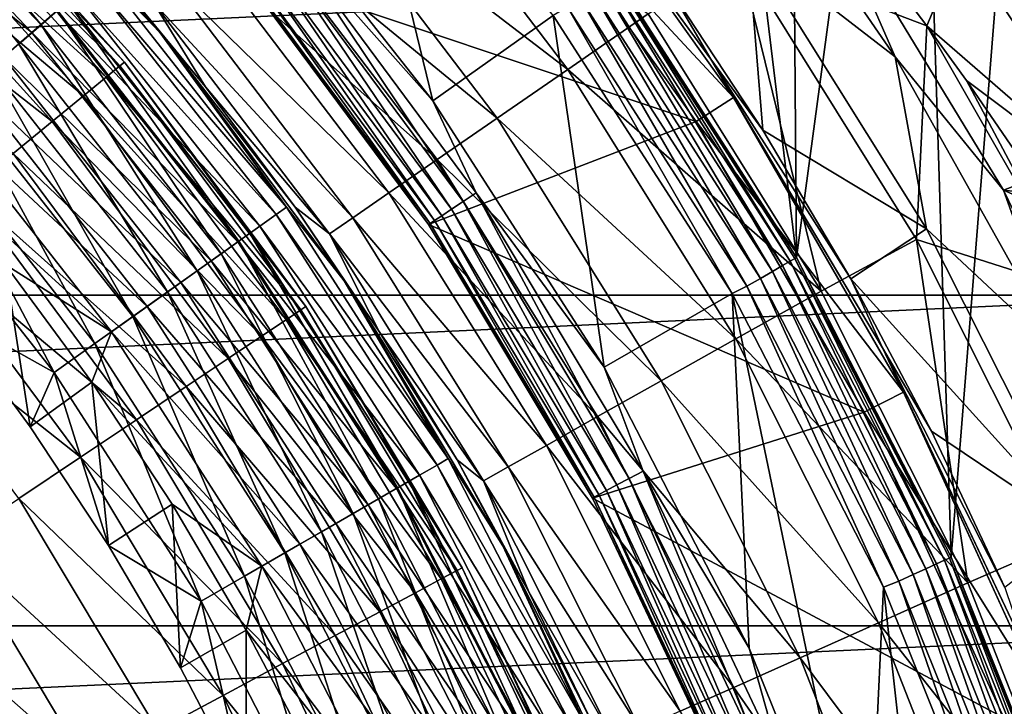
# Model space of a CAD drawing. Header units: metres. Extents: x -109 to 109, y -342 to 116.
# Tile 128 of 213: x 15.52 to 22.19, y 8.96 to 13.61. Entities that reach past the tile are written whole.
import ezdxf

# ---------------------------------------------------------------- set-up
doc = ezdxf.new("R2010")
doc.units = ezdxf.units.M
doc.layers.add('solid_505140_SW0001', color=7, linetype='CONTINUOUS')

msp = doc.modelspace()

# ---------------------------------------------------------------- linework, layer by layer
at = {"layer": 'solid_505140_SW0001'}
for points in [[(19.55007, 13.921006, 31), (20.784328, 12.000487, 31), (19.835873, 19.835873, 31)], [(20.784328, 12.000487, 31), (20.731041, 18.898417, 31), (19.835873, 19.835873, 31)], [(20.784328, 12.000487, 31), (21.58139, 17.921206, 31), (20.731041, 18.898417, 31)], [(20.784328, 12.000487, 31), (21.831306, 9.969675, 31), (21.58139, 17.921206, 31)], [(21.831306, 9.969675, 31), (22.385942, 16.905451, 31), (21.58139, 17.921206, 31)], [(21.831306, 9.969675, 31), (22.679909, 7.849939, 31), (22.385942, 16.905451, 31)], [(16.996161, 14.74383, 34), (18.321514, 13.060306, 34), (17.752851, 15.397593, 34)], [(18.321514, 13.060306, 34), (19.137035, 13.639037, 34), (17.752851, 15.397593, 34)], [(20.131481, 15.276963, 42.195908), (21.452047, 13.359334, 42.195908), (20.452662, 14.133525, 39.927074)], [(20.979784, 14.440729, 44.349457), (21.452047, 13.359334, 42.195908), (20.131481, 15.276963, 42.195908)], [(20.20409, 13.342871, 37.558445), (19.022493, 14.959437, 37.401829), (18.862305, 15.180609, 37.558445)], [(20.20409, 13.342871, 37.558445), (18.862305, 15.180609, 37.558445), (19.914152, 13.836305, 37.711193)], [(14.306512, 15.004238, -31.999395), (15.667974, 13.576377, -31.999395), (14.408343, 15.111035, -32.315632)], [(15.667974, 13.576377, -31.999395), (15.779496, 13.673012, -32.315632), (14.408343, 15.111035, -32.315632)], [(15.516608, 13.445218, -31.713623), (15.667974, 13.576377, -31.999395), (14.306512, 15.004238, -31.999395)], [(16.135574, 13.940501, -28.956398), (16.475065, 13.520737, -29.262819), (15.070469, 15.070469, -29.262819)], [(16.079706, 13.933145, -29.565304), (15.070469, 15.070469, -29.262819), (16.475065, 13.520737, -29.262819)], [(14.250242, 14.945224, -30.596083), (15.60635, 13.52298, -30.596083), (14.075055, 14.761494, -30.768911)], [(15.773212, 13.667566, -30.382612), (15.60635, 13.52298, -30.596083), (14.250242, 14.945224, -30.596083)], [(17.486914, 14.612588, -24.529896), (17.932987, 14.985327, -23.783018), (19.234833, 13.273027, -23.783018)], [(19.234833, 13.273027, -23.783018), (17.932987, 14.985327, -23.783018), (19.780155, 13.649327, -23.107174)], [(20.358198, 13.08372, 34.900002), (18.786631, 14.774004, 34.599998), (19.022488, 14.959444, 34.900002)], [(20.358343, 13.083496, 37.401829), (20.358198, 13.08372, 34.900002), (19.022488, 14.959444, 34.900002)], [(19.022493, 14.959437, 37.401829), (20.358343, 13.083496, 37.401829), (19.022488, 14.959444, 34.900002)], [(20.20409, 13.342871, 37.558445), (20.358343, 13.083496, 37.401829), (19.022493, 14.959437, 37.401829)], [(14.820968, 14.820968, -63.564171), (16.202311, 13.296892, -63.564171), (14.735579, 14.735579, -64.122543)], [(14.820968, 14.820968, -63.564171), (14.849242, 14.849242, -63), (16.233219, 13.322259, -63)], [(14.820968, 14.820968, -63.564171), (16.233219, 13.322259, -63), (16.202311, 13.296892, -63.564171)], [(14.849242, 14.849242, -63), (14.849243, 14.849241, -33), (16.233221, 13.322258, -33)], [(16.233219, 13.322259, -63), (14.849242, 14.849242, -63), (16.233221, 13.322258, -33)], [(15.847778, 13.732178, -32.652702), (16.233221, 13.322258, -33), (14.849243, 14.849241, -33)], [(15.60635, 13.52298, -30.596083), (15.414492, 13.356733, -30.768911), (14.075055, 14.761494, -30.768911)], [(17.30673, 14.203266, 34.012535), (18.321514, 13.060306, 34), (16.996161, 14.74383, 34)], [(18.786631, 14.774004, 34.599998), (20.105896, 12.92142, 34.599998), (17.006172, 13.956705, 34.599998)], [(20.358198, 13.08372, 34.900002), (20.105896, 12.92142, 34.599998), (18.786631, 14.774004, 34.599998)], [(14.735579, 14.735579, -64.122543), (16.108963, 13.220284, -64.122543), (14.594816, 14.594816, -64.65802)], [(16.202311, 13.296892, -63.564171), (16.108963, 13.220284, -64.122543), (14.735579, 14.735579, -64.122543)], [(17.108978, 14.296802, -25.338095), (17.486914, 14.612588, -24.529896), (18.756376, 12.942883, -24.529896)], [(18.756376, 12.942883, -24.529896), (17.486914, 14.612588, -24.529896), (19.234833, 13.273027, -23.783018)], [(14.594816, 14.594816, -64.65802), (15.95508, 13.093996, -64.65802), (14.401549, 14.401549, -65.159676)], [(16.108963, 13.220284, -64.122543), (15.95508, 13.093996, -64.65802), (14.594816, 14.594816, -64.65802)], [(20.979784, 14.440729, 44.349457), (22.186104, 12.456687, 43.909607), (21.452047, 13.359334, 42.195908)], [(24.311426, 13.275694, 44.091175), (22.186104, 12.456687, 43.909607), (20.979784, 14.440729, 44.349457)], [(23.686317, 14.361356, 44.331863), (24.311426, 13.275694, 44.091175), (20.979784, 14.440729, 44.349457)], [(22.262459, 14.442274, -21.307247), (23.46039, 12.586659, -21.305693), (21.898947, 14.123524, -21.687811)], [(14.401549, 14.401549, -65.159676), (15.7438, 12.920603, -65.159676), (14.159719, 14.159719, -65.617287)], [(15.95508, 13.093996, -64.65802), (15.7438, 12.920603, -65.159676), (14.401549, 14.401549, -65.159676)], [(16.804094, 14.042074, -26.197107), (17.108978, 14.296802, -25.338095), (18.351006, 12.663183, -25.338095)], [(18.351006, 12.663183, -25.338095), (17.108978, 14.296802, -25.338095), (18.756376, 12.942883, -24.529896)], [(15.7438, 12.920603, -65.159676), (15.479432, 12.703642, -65.617287), (14.159719, 14.159719, -65.617287)], [(17.30673, 14.203266, 34.012535), (17.224958, 14.136158, 34.049564), (18.527601, 12.379747, 34.049564)], [(18.615557, 12.438518, 34.012535), (18.321514, 13.060306, 34), (17.30673, 14.203266, 34.012535)], [(18.615557, 12.438518, 34.012535), (17.30673, 14.203266, 34.012535), (18.527601, 12.379747, 34.049564)], [(21.198969, 14.184038, -22.036232), (21.667126, 13.568545, -22.003195), (20.3943, 14.053766, -22.51115)], [(21.898947, 14.123524, -21.687811), (21.667126, 13.568545, -22.003195), (21.198969, 14.184038, -22.036232)], [(17.151617, 14.075969, 34.109222), (17.090391, 14.025722, 34.188519), (18.382856, 12.283032, 34.188519)], [(17.224958, 14.136158, 34.049564), (17.151617, 14.075969, 34.109222), (18.448713, 12.327037, 34.109222)], [(18.448713, 12.327037, 34.109222), (17.151617, 14.075969, 34.109222), (18.382856, 12.283032, 34.188519)], [(18.527601, 12.379747, 34.049564), (17.224958, 14.136158, 34.049564), (18.448713, 12.327037, 34.109222)], [(20.557398, 12.861186, 37.711193), (19.914152, 13.836305, 37.711193), (20.452662, 14.133525, 39.927074)], [(20.557398, 12.861186, 37.711193), (20.452662, 14.133525, 39.927074), (21.664747, 12.194531, 39.927074)], [(21.452047, 13.359334, 42.195908), (21.664747, 12.194531, 39.927074), (20.452662, 14.133525, 39.927074)], [(21.898947, 14.123524, -21.687811), (23.106215, 12.320395, -21.63726), (21.667126, 13.568545, -22.003195)], [(23.46039, 12.586659, -21.305693), (23.106215, 12.320395, -21.63726), (21.898947, 14.123524, -21.687811)], [(16.576229, 13.851717, -27.095764), (16.804094, 14.042074, -26.197107), (18.023993, 12.437569, -26.197107)], [(18.023993, 12.437569, -26.197107), (16.804094, 14.042074, -26.197107), (18.351006, 12.663183, -25.338095)], [(17.090391, 14.025722, 34.188519), (17.044355, 13.987941, 34.283463), (18.33334, 12.249947, 34.283463)], [(18.382856, 12.283032, 34.188519), (17.090391, 14.025722, 34.188519), (18.33334, 12.249947, 34.283463)], [(20.3943, 14.053766, -22.51115), (20.95134, 11.772852, -23.107174), (19.780155, 13.649327, -23.107174)], [(20.3943, 14.053766, -22.51115), (21.598118, 12.122585, -22.51115), (20.95134, 11.772852, -23.107174)], [(21.667126, 13.568545, -22.003195), (21.598118, 12.122585, -22.51115), (20.3943, 14.053766, -22.51115)], [(16.135574, 13.940501, -28.956398), (16.781677, 13.155593, -28.956398), (16.475065, 13.520737, -29.262819)], [(16.428345, 13.728206, -28.022381), (16.781677, 13.155593, -28.956398), (16.135574, 13.940501, -28.956398)], [(17.006172, 13.956705, 34.599998), (18.292395, 12.222437, 34.599998), (17.006229, 13.956654, 34.5)], [(20.105896, 12.92142, 34.599998), (18.292395, 12.222437, 34.599998), (17.006172, 13.956705, 34.599998)], [(17.015823, 13.964526, 34.389286), (17.006229, 13.956654, 34.5), (18.29233, 12.222547, 34.5)], [(18.292395, 12.222437, 34.599998), (18.29233, 12.222547, 34.5), (17.006229, 13.956654, 34.5)], [(17.044355, 13.987941, 34.283463), (17.015823, 13.964526, 34.389286), (18.30265, 12.229441, 34.389286)], [(18.30265, 12.229441, 34.389286), (17.015823, 13.964526, 34.389286), (18.29233, 12.222547, 34.5)], [(18.33334, 12.249947, 34.283463), (17.044355, 13.987941, 34.283463), (18.30265, 12.229441, 34.389286)], [(22.532139, 13.883269, 84.926178), (-22.532143, 13.883261, 84.926178), (-23.723022, 11.744731, 84.926178)], [(23.723019, 11.74474, 84.926178), (22.532139, 13.883269, 84.926178), (-23.723022, 11.744731, 84.926178)], [(16.013386, 13.875678, -29.859612), (17.259844, 12.290678, -29.859612), (15.91022, 13.786284, -30.134716)], [(16.079706, 13.933145, -29.565304), (17.331326, 12.341581, -29.565304), (16.013386, 13.875678, -29.859612)], [(17.331326, 12.341581, -29.565304), (17.259844, 12.290678, -29.859612), (16.013386, 13.875678, -29.859612)], [(16.079706, 13.933145, -29.565304), (16.475065, 13.520737, -29.262819), (17.331326, 12.341581, -29.565304)], [(19.509647, 13.892756, 33.716537), (19.461136, 13.858212, 33.811481), (20.690321, 11.945562, 33.811481)], [(19.539713, 13.914166, 33.610714), (19.509647, 13.892756, 33.716537), (20.741896, 11.97534, 33.716537)], [(20.741896, 11.97534, 33.716537), (19.509647, 13.892756, 33.716537), (20.690321, 11.945562, 33.811481)], [(20.773861, 11.993794, 33.610714), (19.549822, 13.921367, 33.5), (19.539713, 13.914166, 33.610714)], [(20.773861, 11.993794, 33.610714), (19.539713, 13.914166, 33.610714), (20.741896, 11.97534, 33.716537)], [(19.549822, 13.921367, 33.5), (20.784609, 12.000002, 33.5), (19.55007, 13.921006, 31)], [(20.773861, 11.993794, 33.610714), (20.784609, 12.000002, 33.5), (19.549822, 13.921367, 33.5)], [(20.784609, 12.000002, 33.5), (20.784328, 12.000487, 31), (19.55007, 13.921006, 31)], [(16.428345, 13.728206, -28.022381), (16.576229, 13.851717, -27.095764), (17.779591, 12.26897, -27.095764)], [(17.779591, 12.26897, -27.095764), (16.576229, 13.851717, -27.095764), (18.023993, 12.437569, -26.197107)], [(19.396618, 13.812269, 33.890778), (19.319332, 13.757235, 33.950436), (20.539562, 11.858521, 33.950436)], [(19.461136, 13.858212, 33.811481), (19.396618, 13.812269, 33.890778), (20.621727, 11.90596, 33.890778)], [(20.621727, 11.90596, 33.890778), (19.396618, 13.812269, 33.890778), (20.539562, 11.858521, 33.950436)], [(20.690321, 11.945562, 33.811481), (19.461136, 13.858212, 33.811481), (20.621727, 11.90596, 33.890778)], [(20.20409, 13.342871, 37.558445), (19.914152, 13.836305, 37.711193), (20.557398, 12.861186, 37.711193)], [(15.91022, 13.786284, -30.134716), (17.148647, 12.211496, -30.134716), (15.773212, 13.667566, -30.382612)], [(17.259844, 12.290678, -29.859612), (17.148647, 12.211496, -30.134716), (15.91022, 13.786284, -30.134716)], [(19.319332, 13.757235, 33.950436), (19.233166, 13.695875, 33.987465), (20.447952, 11.805631, 33.987465)], [(20.539562, 11.858521, 33.950436), (19.319332, 13.757235, 33.950436), (20.447952, 11.805631, 33.987465)], [(15.667974, 13.576377, -31.999395), (16.887547, 12.025567, -31.999395), (15.779496, 13.673012, -32.315632)], [(15.779496, 13.673012, -32.315632), (17.007748, 12.111162, -32.315632), (15.847778, 13.732178, -32.652702)], [(16.887547, 12.025567, -31.999395), (17.007748, 12.111162, -32.315632), (15.779496, 13.673012, -32.315632)], [(15.847778, 13.732178, -32.652702), (17.081345, 12.16357, -32.652702), (16.233221, 13.322258, -33)], [(17.007748, 12.111162, -32.315632), (17.081345, 12.16357, -32.652702), (15.847778, 13.732178, -32.652702)], [(17.620974, 12.159581, -28.022381), (16.781677, 13.155593, -28.956398), (16.428345, 13.728206, -28.022381)], [(17.620974, 12.159581, -28.022381), (16.428345, 13.728206, -28.022381), (17.779591, 12.26897, -27.095764)], [(19.233166, 13.695875, 33.987465), (19.137035, 13.639037, 34), (20.347582, 11.756952, 34)], [(20.447952, 11.805631, 33.987465), (19.233166, 13.695875, 33.987465), (20.347582, 11.756952, 34)], [(15.773212, 13.667566, -30.382612), (17.000975, 12.106339, -30.382612), (15.60635, 13.52298, -30.596083)], [(17.148647, 12.211496, -30.134716), (17.000975, 12.106339, -30.382612), (15.773212, 13.667566, -30.382612)], [(18.321514, 13.060306, 34), (19.480965, 11.257954, 34), (19.137035, 13.639037, 34)], [(19.480965, 11.257954, 34), (20.347582, 11.756952, 34), (19.137035, 13.639037, 34)], [(19.234833, 13.273027, -23.783018), (19.780155, 13.649327, -23.107174), (20.95134, 11.772852, -23.107174)], [(15.516608, 13.445218, -31.713623), (16.724398, 11.909389, -31.713623), (15.667974, 13.576377, -31.999395)], [(16.724398, 11.909389, -31.713623), (16.887547, 12.025567, -31.999395), (15.667974, 13.576377, -31.999395)], [(22.69438, 11.772009, -22.002699), (21.598118, 12.122585, -22.51115), (21.667126, 13.568545, -22.003195)], [(22.69438, 11.772009, -22.002699), (21.667126, 13.568545, -22.003195), (21.936735, 13.198116, -21.983175)], [(23.106215, 12.320395, -21.63726), (21.936735, 13.198116, -21.983175), (21.667126, 13.568545, -22.003195)], [(15.60635, 13.52298, -30.596083), (16.821125, 11.978269, -30.596083), (15.414492, 13.356733, -30.768911)], [(17.000975, 12.106339, -30.382612), (16.821125, 11.978269, -30.596083), (15.60635, 13.52298, -30.596083)], [(17.389635, 12.340782, -28.956398), (17.720997, 11.840792, -29.262819), (16.475065, 13.520737, -29.262819)], [(17.331326, 12.341581, -29.565304), (16.475065, 13.520737, -29.262819), (17.720997, 11.840792, -29.262819)], [(16.781677, 13.155593, -28.956398), (17.389635, 12.340782, -28.956398), (16.475065, 13.520737, -29.262819)], [(15.330007, 13.283526, -31.467014), (16.52327, 11.766168, -31.467014), (15.516608, 13.445218, -31.713623)], [(16.52327, 11.766168, -31.467014), (16.724398, 11.909389, -31.713623), (15.516608, 13.445218, -31.713623)], [(15.414492, 13.356733, -30.768911), (16.614332, 11.831012, -30.768911), (15.203221, 13.173667, -30.896069)], [(16.821125, 11.978269, -30.596083), (16.614332, 11.831012, -30.768911), (15.414492, 13.356733, -30.768911)], [(21.36743, 11.387288, 37.558445), (20.358343, 13.083496, 37.401829), (20.20409, 13.342871, 37.558445)], [(20.20409, 13.342871, 37.558445), (20.557398, 12.861186, 37.711193), (21.152939, 11.85622, 37.711193)], [(21.36743, 11.387288, 37.558445), (20.20409, 13.342871, 37.558445), (21.152939, 11.85622, 37.711193)], [(21.452047, 13.359334, 42.195908), (22.590521, 11.328306, 42.195908), (21.664747, 12.194531, 39.927074)], [(22.186104, 12.456687, 43.909607), (22.590521, 11.328306, 42.195908), (21.452047, 13.359334, 42.195908)], [(15.113849, 13.096225, -31.267076), (16.290287, 11.600262, -31.267076), (15.330007, 13.283526, -31.467014)], [(16.290287, 11.600262, -31.267076), (16.52327, 11.766168, -31.467014), (15.330007, 13.283526, -31.467014)], [(16.202311, 13.296892, -63.564171), (17.427614, 11.64476, -63.564171), (16.108963, 13.220284, -64.122543)], [(16.202311, 13.296892, -63.564171), (16.233219, 13.322259, -63), (17.460861, 11.666975, -63)], [(16.202311, 13.296892, -63.564171), (17.460861, 11.666975, -63), (17.427614, 11.64476, -63.564171)], [(16.233219, 13.322259, -63), (16.233221, 13.322258, -33), (17.460863, 11.666974, -33)], [(17.460861, 11.666975, -63), (16.233219, 13.322259, -63), (17.460863, 11.666974, -33)], [(17.081345, 12.16357, -32.652702), (17.460863, 11.666974, -33), (16.233221, 13.322258, -33)], [(18.756376, 12.942883, -24.529896), (19.234833, 13.273027, -23.783018), (20.373728, 11.448285, -23.783018)], [(20.373728, 11.448285, -23.783018), (19.234833, 13.273027, -23.783018), (20.95134, 11.772852, -23.107174)], [(24.311426, 13.275694, 44.091175), (24.887331, 12.161811, 43.844234), (22.186104, 12.456687, 43.909607)], [(16.108963, 13.220284, -64.122543), (17.327209, 11.577671, -64.122543), (15.95508, 13.093996, -64.65802)], [(17.427614, 11.64476, -63.564171), (17.327209, 11.577671, -64.122543), (16.108963, 13.220284, -64.122543)], [(15.203221, 13.173667, -30.896069), (16.386618, 11.668857, -30.896069), (14.97869, 12.979109, -30.973852)], [(16.614332, 11.831012, -30.768911), (16.386618, 11.668857, -30.896069), (15.203221, 13.173667, -30.896069)], [(17.620974, 12.159581, -28.022381), (17.389635, 12.340782, -28.956398), (16.781677, 13.155593, -28.956398)], [(22.69438, 11.772009, -22.002699), (21.936735, 13.198116, -21.983175), (22.639591, 12.17052, -21.92738)], [(23.106215, 12.320395, -21.63726), (22.639591, 12.17052, -21.92738), (21.936735, 13.198116, -21.983175)], [(14.874718, 12.889016, -31.1199), (16.032543, 11.416721, -31.1199), (15.113849, 13.096225, -31.267076)], [(16.032543, 11.416721, -31.1199), (16.290287, 11.600262, -31.267076), (15.113849, 13.096225, -31.267076)], [(15.95508, 13.093996, -64.65802), (17.161688, 11.467073, -64.65802), (15.7438, 12.920603, -65.159676)], [(17.327209, 11.577671, -64.122543), (17.161688, 11.467073, -64.65802), (15.95508, 13.093996, -64.65802)], [(21.509933, 11.088858, 34.900002), (20.105896, 12.92142, 34.599998), (20.358198, 13.08372, 34.900002)], [(21.509827, 11.089066, 37.401829), (21.509933, 11.088858, 34.900002), (20.358198, 13.08372, 34.900002)], [(20.358343, 13.083496, 37.401829), (21.509827, 11.089066, 37.401829), (20.358198, 13.08372, 34.900002)], [(21.36743, 11.387288, 37.558445), (21.509827, 11.089066, 37.401829), (20.358343, 13.083496, 37.401829)], [(18.615557, 12.438518, 34.012535), (19.480965, 11.257954, 34), (18.321514, 13.060306, 34)], [(14.97869, 12.979109, -30.973852), (16.144608, 11.496524, -30.973852), (14.799603, 12.718732, -31)], [(16.386618, 11.668857, -30.896069), (16.144608, 11.496524, -30.973852), (14.97869, 12.979109, -30.973852)], [(18.351006, 12.663183, -25.338095), (18.756376, 12.942883, -24.529896), (19.866943, 11.16353, -24.529896)], [(19.866943, 11.16353, -24.529896), (18.756376, 12.942883, -24.529896), (20.373728, 11.448285, -23.783018)], [(14.874718, 12.889016, -31.1199), (14.619892, 12.668209, -31.029963), (15.757882, 11.221137, -31.029963)], [(14.874718, 12.889016, -31.1199), (15.757882, 11.221137, -31.029963), (16.032543, 11.416721, -31.1199)], [(15.7438, 12.920603, -65.159676), (16.934429, 11.315225, -65.159676), (15.479432, 12.703642, -65.617287)], [(17.161688, 11.467073, -64.65802), (16.934429, 11.315225, -65.159676), (15.7438, 12.920603, -65.159676)], [(20.105896, 12.92142, 34.599998), (21.243227, 10.951508, 34.599998), (18.292395, 12.222437, 34.599998)], [(21.509933, 11.088858, 34.900002), (21.243227, 10.951508, 34.599998), (20.105896, 12.92142, 34.599998)], [(21.152939, 11.85622, 37.711193), (20.557398, 12.861186, 37.711193), (21.664747, 12.194531, 39.927074)], [(16.144608, 11.496524, -30.973852), (15.425125, 11.95239, -31), (14.799603, 12.718732, -31)], [(15.479432, 12.703642, -65.617287), (16.650068, 11.12522, -65.617287), (15.167369, 12.447538, -66.0215)], [(16.934429, 11.315225, -65.159676), (16.650068, 11.12522, -65.617287), (15.479432, 12.703642, -65.617287)], [(15.757882, 11.221137, -31.029963), (14.619892, 12.668209, -31.029963), (15.024709, 11.630053, -31)], [(18.023993, 12.437569, -26.197107), (18.351006, 12.663183, -25.338095), (19.437572, 10.922289, -25.338095)], [(19.437572, 10.922289, -25.338095), (18.351006, 12.663183, -25.338095), (19.866943, 11.16353, -24.529896)], [(15.167369, 12.447538, -66.0215), (16.314405, 10.900938, -66.0215), (14.813976, 12.157516, -66.36409)], [(16.650068, 11.12522, -65.617287), (16.314405, 10.900938, -66.0215), (15.167369, 12.447538, -66.0215)], [(17.779591, 12.26897, -27.095764), (18.023993, 12.437569, -26.197107), (19.0912, 10.727697, -26.197107)], [(19.0912, 10.727697, -26.197107), (18.023993, 12.437569, -26.197107), (19.437572, 10.922289, -25.338095)], [(18.615557, 12.438518, 34.012535), (18.527601, 12.379747, 34.049564), (19.651814, 10.504113, 34.049564)], [(19.745106, 10.553979, 34.012535), (19.480965, 11.257954, 34), (18.615557, 12.438518, 34.012535)], [(19.745106, 10.553979, 34.012535), (18.615557, 12.438518, 34.012535), (19.651814, 10.504113, 34.049564)], [(22.186104, 12.456687, 43.909607), (23.196329, 10.370374, 43.447083), (22.590521, 11.328306, 42.195908)], [(25.412947, 11.021449, 43.591423), (23.196329, 10.370374, 43.447083), (22.186104, 12.456687, 43.909607)], [(24.887331, 12.161811, 43.844234), (25.412947, 11.021449, 43.591423), (22.186104, 12.456687, 43.909607)], [(17.331326, 12.341581, -29.565304), (18.425989, 10.63825, -29.565304), (17.259844, 12.290678, -29.859612)], [(17.331326, 12.341581, -29.565304), (17.720997, 11.840792, -29.262819), (18.425989, 10.63825, -29.565304)], [(17.389635, 12.340782, -28.956398), (17.958067, 11.49792, -28.956398), (17.720997, 11.840792, -29.262819)], [(17.620974, 12.159581, -28.022381), (17.958067, 11.49792, -28.956398), (17.389635, 12.340782, -28.956398)], [(18.527601, 12.379747, 34.049564), (18.448713, 12.327037, 34.109222), (19.56814, 10.459389, 34.109222)], [(19.651814, 10.504113, 34.049564), (18.527601, 12.379747, 34.049564), (19.56814, 10.459389, 34.109222)], [(17.259844, 12.290678, -29.859612), (18.349993, 10.594373, -29.859612), (17.148647, 12.211496, -30.134716)], [(18.425989, 10.63825, -29.565304), (18.349993, 10.594373, -29.859612), (17.259844, 12.290678, -29.859612)], [(18.382856, 12.283032, 34.188519), (18.33334, 12.249947, 34.283463), (19.445765, 10.393978, 34.283463)], [(18.448713, 12.327037, 34.109222), (18.382856, 12.283032, 34.188519), (19.498287, 10.422051, 34.188519)], [(19.498287, 10.422051, 34.188519), (18.382856, 12.283032, 34.188519), (19.445765, 10.393978, 34.283463)], [(19.56814, 10.459389, 34.109222), (18.448713, 12.327037, 34.109222), (19.498287, 10.422051, 34.188519)], [(17.148647, 12.211496, -30.134716), (18.231773, 10.526119, -30.134716), (17.000975, 12.106339, -30.382612)], [(18.349993, 10.594373, -29.859612), (18.231773, 10.526119, -30.134716), (17.148647, 12.211496, -30.134716)], [(17.620974, 12.159581, -28.022381), (17.779591, 12.26897, -27.095764), (18.832331, 10.582287, -27.095764)], [(18.832331, 10.582287, -27.095764), (17.779591, 12.26897, -27.095764), (19.0912, 10.727697, -26.197107)], [(18.30265, 12.229441, 34.389286), (18.29233, 12.222547, 34.5), (19.402267, 10.37073, 34.5)], [(19.402214, 10.370824, 34.599998), (19.402267, 10.37073, 34.5), (18.29233, 12.222547, 34.5)], [(18.292395, 12.222437, 34.599998), (19.402214, 10.370824, 34.599998), (18.29233, 12.222547, 34.5)], [(21.243227, 10.951508, 34.599998), (19.402214, 10.370824, 34.599998), (18.292395, 12.222437, 34.599998)], [(18.33334, 12.249947, 34.283463), (18.30265, 12.229441, 34.389286), (19.413214, 10.376579, 34.389286)], [(19.413214, 10.376579, 34.389286), (18.30265, 12.229441, 34.389286), (19.402267, 10.37073, 34.5)], [(19.445765, 10.393978, 34.283463), (18.33334, 12.249947, 34.283463), (19.413214, 10.376579, 34.389286)], [(14.813976, 12.157516, -66.36409), (15.934287, 10.646951, -66.36409), (14.426461, 11.839491, -66.638054)], [(16.314405, 10.900938, -66.0215), (15.934287, 10.646951, -66.36409), (14.813976, 12.157516, -66.36409)], [(17.007748, 12.111162, -32.315632), (18.081974, 10.439633, -32.315632), (17.081345, 12.16357, -32.652702)], [(17.081345, 12.16357, -32.652702), (18.160219, 10.484808, -32.652702), (17.460863, 11.666974, -33)], [(18.081974, 10.439633, -32.315632), (18.160219, 10.484808, -32.652702), (17.081345, 12.16357, -32.652702)], [(18.664328, 10.487947, -28.022381), (17.958067, 11.49792, -28.956398), (17.620974, 12.159581, -28.022381)], [(18.664328, 10.487947, -28.022381), (17.620974, 12.159581, -28.022381), (18.832331, 10.582287, -27.095764)], [(21.152939, 11.85622, 37.711193), (21.664747, 12.194531, 39.927074), (22.69355, 10.152372, 39.927074)], [(22.590521, 11.328306, 42.195908), (22.69355, 10.152372, 39.927074), (21.664747, 12.194531, 39.927074)], [(17.000975, 12.106339, -30.382612), (18.074774, 10.435475, -30.382612), (16.821125, 11.978269, -30.596083)], [(16.887547, 12.025567, -31.999395), (17.95418, 10.36585, -31.999395), (17.007748, 12.111162, -32.315632)], [(18.231773, 10.526119, -30.134716), (18.074774, 10.435475, -30.382612), (17.000975, 12.106339, -30.382612)], [(17.95418, 10.36585, -31.999395), (18.081974, 10.439633, -32.315632), (17.007748, 12.111162, -32.315632)], [(21.598118, 12.122585, -22.51115), (21.945032, 9.796641, -23.107174), (20.95134, 11.772852, -23.107174)], [(21.598118, 12.122585, -22.51115), (22.619606, 10.089067, -22.51115), (21.945032, 9.796641, -23.107174)], [(22.69438, 11.772009, -22.002699), (22.619606, 10.089067, -22.51115), (21.598118, 12.122585, -22.51115)], [(16.724398, 11.909389, -31.713623), (17.780727, 10.265708, -31.713623), (16.887547, 12.025567, -31.999395)], [(17.780727, 10.265708, -31.713623), (17.95418, 10.36585, -31.999395), (16.887547, 12.025567, -31.999395)], [(15.594526, 10.854066, -31), (15.024709, 11.630053, -31), (15.425125, 11.95239, -31)], [(15.594526, 10.854066, -31), (15.425125, 11.95239, -31), (16.011047, 11.1553, -31)], [(16.144608, 11.496524, -30.973852), (16.011047, 11.1553, -31), (15.425125, 11.95239, -31)], [(16.821125, 11.978269, -30.596083), (17.883564, 10.32508, -30.596083), (16.614332, 11.831012, -30.768911)], [(18.074774, 10.435475, -30.382612), (17.883564, 10.32508, -30.596083), (16.821125, 11.978269, -30.596083)], [(20.690321, 11.945562, 33.811481), (20.621727, 11.90596, 33.890778), (21.660084, 9.891829, 33.890778)], [(20.741896, 11.97534, 33.716537), (20.690321, 11.945562, 33.811481), (21.732132, 9.924732, 33.811481)], [(21.732132, 9.924732, 33.811481), (20.690321, 11.945562, 33.811481), (21.660084, 9.891829, 33.890778)], [(20.773861, 11.993794, 33.610714), (20.741896, 11.97534, 33.716537), (21.786304, 9.949471, 33.716537)], [(21.786304, 9.949471, 33.716537), (20.741896, 11.97534, 33.716537), (21.732132, 9.924732, 33.811481)], [(21.819878, 9.964805, 33.610714), (20.784609, 12.000002, 33.5), (20.773861, 11.993794, 33.610714)], [(21.819878, 9.964805, 33.610714), (20.773861, 11.993794, 33.610714), (21.786304, 9.949471, 33.716537)], [(21.831167, 9.969961, 33.5), (21.831306, 9.969675, 31), (20.784328, 12.000487, 31)], [(20.784609, 12.000002, 33.5), (21.831167, 9.969961, 33.5), (20.784328, 12.000487, 31)], [(21.819878, 9.964805, 33.610714), (21.831167, 9.969961, 33.5), (20.784609, 12.000002, 33.5)], [(16.52327, 11.766168, -31.467014), (17.566896, 10.142253, -31.467014), (16.724398, 11.909389, -31.713623)], [(17.566896, 10.142253, -31.467014), (17.780727, 10.265708, -31.713623), (16.724398, 11.909389, -31.713623)], [(20.621727, 11.90596, 33.890778), (20.539562, 11.858521, 33.950436), (21.573782, 9.852416, 33.950436)], [(21.660084, 9.891829, 33.890778), (20.621727, 11.90596, 33.890778), (21.573782, 9.852416, 33.950436)], [(15.934287, 10.646951, -66.36409), (15.517467, 10.36844, -66.638054), (14.426461, 11.839491, -66.638054)], [(16.614332, 11.831012, -30.768911), (17.66371, 10.198148, -30.768911), (16.386618, 11.668857, -30.896069)], [(17.883564, 10.32508, -30.596083), (17.66371, 10.198148, -30.768911), (16.614332, 11.831012, -30.768911)], [(18.485678, 10.628923, -28.956398), (18.796267, 10.046814, -29.262819), (17.720997, 11.840792, -29.262819)], [(18.425989, 10.63825, -29.565304), (17.720997, 11.840792, -29.262819), (18.796267, 10.046814, -29.262819)], [(17.958067, 11.49792, -28.956398), (18.485678, 10.628923, -28.956398), (17.720997, 11.840792, -29.262819)], [(20.447952, 11.805631, 33.987465), (20.347582, 11.756952, 34), (21.373583, 9.768286, 34)], [(20.539562, 11.858521, 33.950436), (20.447952, 11.805631, 33.987465), (21.477558, 9.808472, 33.987465)], [(21.477558, 9.808472, 33.987465), (20.447952, 11.805631, 33.987465), (21.373583, 9.768286, 34)], [(21.573782, 9.852416, 33.950436), (20.539562, 11.858521, 33.950436), (21.477558, 9.808472, 33.987465)], [(21.699387, 10.82374, 37.711193), (21.152939, 11.85622, 37.711193), (22.69355, 10.152372, 39.927074)], [(21.36743, 11.387288, 37.558445), (21.152939, 11.85622, 37.711193), (21.699387, 10.82374, 37.711193)], [(23.723019, 11.74474, 84.926178), (-23.723022, 11.744731, 84.926178), (-24.711578, 9.505194, 84.926178)], [(24.711575, 9.505203, 84.926178), (23.723019, 11.74474, 84.926178), (-24.711578, 9.505194, 84.926178)], [(16.290287, 11.600262, -31.267076), (17.319199, 9.999244, -31.267076), (16.52327, 11.766168, -31.467014)], [(17.319199, 9.999244, -31.267076), (17.566896, 10.142253, -31.467014), (16.52327, 11.766168, -31.467014)], [(19.480965, 11.257954, 34), (20.463573, 9.353723, 34), (20.347582, 11.756952, 34)], [(21.260548, 7.364687, 34), (21.373583, 9.768286, 34), (20.347582, 11.756952, 34)], [(20.463573, 9.353723, 34), (21.260548, 7.364687, 34), (20.347582, 11.756952, 34)], [(20.373728, 11.448285, -23.783018), (20.95134, 11.772852, -23.107174), (21.945032, 9.796641, -23.107174)], [(15.757882, 11.221137, -31.029963), (15.024709, 11.630053, -31), (15.594526, 10.854066, -31)], [(16.386618, 11.668857, -30.896069), (17.421612, 10.058372, -30.896069), (16.144608, 11.496524, -30.973852)], [(17.66371, 10.198148, -30.768911), (17.421612, 10.058372, -30.896069), (16.386618, 11.668857, -30.896069)], [(17.427614, 11.64476, -63.564171), (18.485083, 9.880483, -63.564171), (17.327209, 11.577671, -64.122543)], [(17.427614, 11.64476, -63.564171), (17.460861, 11.666975, -63), (18.520346, 9.899332, -63)], [(17.427614, 11.64476, -63.564171), (18.520346, 9.899332, -63), (18.485083, 9.880483, -63.564171)], [(17.460861, 11.666975, -63), (17.460863, 11.666974, -33), (18.520348, 9.899331, -33)], [(18.520346, 9.899332, -63), (17.460861, 11.666975, -63), (18.520348, 9.899331, -33)], [(18.160219, 10.484808, -32.652702), (18.520348, 9.899331, -33), (17.460863, 11.666974, -33)], [(16.032543, 11.416721, -31.1199), (17.045174, 9.841036, -31.1199), (16.290287, 11.600262, -31.267076)], [(17.045174, 9.841036, -31.1199), (17.319199, 9.999244, -31.267076), (16.290287, 11.600262, -31.267076)], [(17.327209, 11.577671, -64.122543), (18.378584, 9.823558, -64.122543), (17.161688, 11.467073, -64.65802)], [(18.485083, 9.880483, -63.564171), (18.378584, 9.823558, -64.122543), (17.327209, 11.577671, -64.122543)], [(16.144608, 11.496524, -30.973852), (17.164318, 9.909823, -30.973852), (16.011047, 11.1553, -31)], [(17.421612, 10.058372, -30.896069), (17.164318, 9.909823, -30.973852), (16.144608, 11.496524, -30.973852)], [(18.664328, 10.487947, -28.022381), (18.485678, 10.628923, -28.956398), (17.958067, 11.49792, -28.956398)], [(16.032543, 11.416721, -31.1199), (15.757882, 11.221137, -31.029963), (16.753166, 9.672445, -31.029963)], [(16.032543, 11.416721, -31.1199), (16.753166, 9.672445, -31.029963), (17.045174, 9.841036, -31.1199)], [(17.161688, 11.467073, -64.65802), (18.20302, 9.729717, -64.65802), (16.934429, 11.315225, -65.159676)], [(18.378584, 9.823558, -64.122543), (18.20302, 9.729717, -64.65802), (17.161688, 11.467073, -64.65802)], [(19.866943, 11.16353, -24.529896), (20.373728, 11.448285, -23.783018), (21.340027, 9.526558, -23.783018)], [(21.340027, 9.526558, -23.783018), (20.373728, 11.448285, -23.783018), (21.945032, 9.796641, -23.107174)], [(22.342054, 9.331133, 37.558445), (21.509827, 11.089066, 37.401829), (21.36743, 11.387288, 37.558445)], [(21.36743, 11.387288, 37.558445), (21.699387, 10.82374, 37.711193), (22.195478, 9.76614, 37.711193)], [(22.342054, 9.331133, 37.558445), (21.36743, 11.387288, 37.558445), (22.195478, 9.76614, 37.711193)], [(16.934429, 11.315225, -65.159676), (17.961971, 9.600874, -65.159676), (16.650068, 11.12522, -65.617287)], [(18.20302, 9.729717, -64.65802), (17.961971, 9.600874, -65.159676), (16.934429, 11.315225, -65.159676)], [(15.757882, 11.221137, -31.029963), (15.594526, 10.854066, -31), (16.124273, 10.050258, -31)], [(16.753166, 9.672445, -31.029963), (15.757882, 11.221137, -31.029963), (16.124273, 10.050258, -31)], [(19.745106, 10.553979, 34.012535), (20.463573, 9.353723, 34), (19.480965, 11.257954, 34)], [(16.124273, 10.050258, -31), (15.594526, 10.854066, -31), (16.011047, 11.1553, -31)], [(16.124273, 10.050258, -31), (16.011047, 11.1553, -31), (16.556028, 10.329202, -31)], [(17.164318, 9.909823, -30.973852), (16.556028, 10.329202, -31), (16.011047, 11.1553, -31)], [(19.437572, 10.922289, -25.338095), (19.866943, 11.16353, -24.529896), (20.809206, 9.289606, -24.529896)], [(20.809206, 9.289606, -24.529896), (19.866943, 11.16353, -24.529896), (21.340027, 9.526558, -23.783018)], [(16.650068, 11.12522, -65.617287), (17.660357, 9.439657, -65.617287), (16.314405, 10.900938, -66.0215)], [(17.961971, 9.600874, -65.159676), (17.660357, 9.439657, -65.617287), (16.650068, 11.12522, -65.617287)], [(22.466503, 8.994235, 34.900002), (21.243227, 10.951508, 34.599998), (21.509933, 11.088858, 34.900002)], [(21.509827, 11.089066, 37.401829), (22.466507, 8.994225, 37.401829), (21.509933, 11.088858, 34.900002)], [(22.342054, 9.331133, 37.558445), (22.466507, 8.994225, 37.401829), (21.509827, 11.089066, 37.401829)], [(22.466507, 8.994225, 37.401829), (22.466503, 8.994235, 34.900002), (21.509933, 11.088858, 34.900002)], [(21.243227, 10.951508, 34.599998), (22.187977, 8.882697, 34.599998), (19.402214, 10.370824, 34.599998)], [(22.466503, 8.994235, 34.900002), (22.187977, 8.882697, 34.599998), (21.243227, 10.951508, 34.599998)], [(16.314405, 10.900938, -66.0215), (17.304327, 9.249355, -66.0215), (15.934287, 10.646951, -66.36409)], [(17.660357, 9.439657, -65.617287), (17.304327, 9.249355, -66.0215), (16.314405, 10.900938, -66.0215)], [(19.0912, 10.727697, -26.197107), (19.437572, 10.922289, -25.338095), (20.359474, 9.088865, -25.338095)], [(20.359474, 9.088865, -25.338095), (19.437572, 10.922289, -25.338095), (20.809206, 9.289606, -24.529896)], [(22.195478, 9.76614, 37.711193), (21.699387, 10.82374, 37.711193), (22.69355, 10.152372, 39.927074)], [(18.832331, 10.582287, -27.095764), (19.0912, 10.727697, -26.197107), (19.996675, 8.926947, -26.197107)], [(19.996675, 8.926947, -26.197107), (19.0912, 10.727697, -26.197107), (20.359474, 9.088865, -25.338095)], [(15.934287, 10.646951, -66.36409), (16.901144, 9.03385, -66.36409), (15.517467, 10.36844, -66.638054)], [(17.304327, 9.249355, -66.0215), (16.901144, 9.03385, -66.36409), (15.934287, 10.646951, -66.36409)], [(18.425989, 10.63825, -29.565304), (19.353785, 8.838577, -29.565304), (18.349993, 10.594373, -29.859612)], [(18.425989, 10.63825, -29.565304), (18.796267, 10.046814, -29.262819), (19.353785, 8.838577, -29.565304)], [(18.485678, 10.628923, -28.956398), (18.971272, 9.735767, -28.956398), (18.796267, 10.046814, -29.262819)], [(18.664328, 10.487947, -28.022381), (18.971272, 9.735767, -28.956398), (18.485678, 10.628923, -28.956398)], [(18.349993, 10.594373, -29.859612), (19.273962, 8.802123, -29.859612), (18.231773, 10.526119, -30.134716)], [(19.353785, 8.838577, -29.565304), (19.273962, 8.802123, -29.859612), (18.349993, 10.594373, -29.859612)], [(18.664328, 10.487947, -28.022381), (18.832331, 10.582287, -27.095764), (19.725533, 8.805956, -27.095764)], [(19.725533, 8.805956, -27.095764), (18.832331, 10.582287, -27.095764), (19.996675, 8.926947, -26.197107)], [(19.745106, 10.553979, 34.012535), (19.651814, 10.504113, 34.049564), (20.586767, 8.527319, 34.049564)], [(20.684498, 8.5678, 34.012535), (20.463573, 9.353723, 34), (19.745106, 10.553979, 34.012535)], [(20.684498, 8.5678, 34.012535), (19.745106, 10.553979, 34.012535), (20.586767, 8.527319, 34.049564)], [(18.231773, 10.526119, -30.134716), (19.14979, 8.745416, -30.134716), (18.074774, 10.435475, -30.382612)], [(18.081974, 10.439633, -32.315632), (18.992449, 8.67356, -32.315632), (18.160219, 10.484808, -32.652702)], [(18.160219, 10.484808, -32.652702), (19.074633, 8.711093, -32.652702), (18.520348, 9.899331, -33)], [(18.992449, 8.67356, -32.315632), (19.074633, 8.711093, -32.652702), (18.160219, 10.484808, -32.652702)], [(19.273962, 8.802123, -29.859612), (19.14979, 8.745416, -30.134716), (18.231773, 10.526119, -30.134716)], [(19.549564, 8.727465, -28.022381), (18.971272, 9.735767, -28.956398), (18.664328, 10.487947, -28.022381)], [(19.549564, 8.727465, -28.022381), (18.664328, 10.487947, -28.022381), (19.725533, 8.805956, -27.095764)], [(19.651814, 10.504113, 34.049564), (19.56814, 10.459389, 34.109222), (20.499113, 8.491011, 34.109222)], [(20.586767, 8.527319, 34.049564), (19.651814, 10.504113, 34.049564), (20.499113, 8.491011, 34.109222)], [(18.074774, 10.435475, -30.382612), (18.984884, 8.670106, -30.382612), (17.883564, 10.32508, -30.596083)], [(17.95418, 10.36585, -31.999395), (18.858219, 8.61226, -31.999395), (18.081974, 10.439633, -32.315632)], [(19.14979, 8.745416, -30.134716), (18.984884, 8.670106, -30.382612), (18.074774, 10.435475, -30.382612)], [(18.858219, 8.61226, -31.999395), (18.992449, 8.67356, -32.315632), (18.081974, 10.439633, -32.315632)], [(19.498287, 10.422051, 34.188519), (19.445765, 10.393978, 34.283463), (20.370916, 8.43791, 34.283463)], [(19.56814, 10.459389, 34.109222), (19.498287, 10.422051, 34.188519), (20.425936, 8.4607, 34.188519)], [(20.425936, 8.4607, 34.188519), (19.498287, 10.422051, 34.188519), (20.370916, 8.43791, 34.283463)], [(20.499113, 8.491011, 34.109222), (19.56814, 10.459389, 34.109222), (20.425936, 8.4607, 34.188519)], [(15.517467, 10.36844, -66.638054), (16.459032, 8.797536, -66.638054), (15.072448, 10.071087, -66.837814)], [(16.901144, 9.03385, -66.36409), (16.459032, 8.797536, -66.638054), (15.517467, 10.36844, -66.638054)], [(17.780727, 10.265708, -31.713623), (18.676033, 8.529058, -31.713623), (17.95418, 10.36585, -31.999395)], [(18.676033, 8.529058, -31.713623), (18.858219, 8.61226, -31.999395), (17.95418, 10.36585, -31.999395)], [(19.402214, 10.370824, 34.599998), (20.325336, 8.41903, 34.599998), (19.402267, 10.37073, 34.5)], [(22.187977, 8.882697, 34.599998), (20.325336, 8.41903, 34.599998), (19.402214, 10.370824, 34.599998)], [(19.413214, 10.376579, 34.389286), (19.402267, 10.37073, 34.5), (20.32535, 8.419037, 34.5)], [(20.325336, 8.41903, 34.599998), (20.32535, 8.419037, 34.5), (19.402267, 10.37073, 34.5)], [(19.445765, 10.393978, 34.283463), (19.413214, 10.376579, 34.389286), (20.336817, 8.423785, 34.389286)], [(20.336817, 8.423785, 34.389286), (19.413214, 10.376579, 34.389286), (20.32535, 8.419037, 34.5)], [(20.370916, 8.43791, 34.283463), (19.445765, 10.393978, 34.283463), (20.336817, 8.423785, 34.389286)], [(16.612598, 9.220702, -31), (16.124273, 10.050258, -31), (16.556028, 10.329202, -31)], [(16.612598, 9.220702, -31), (16.556028, 10.329202, -31), (17.058283, 9.476764, -31)], [(17.164318, 9.909823, -30.973852), (17.058283, 9.476764, -31), (16.556028, 10.329202, -31)], [(17.883564, 10.32508, -30.596083), (18.784046, 8.578386, -30.596083), (17.66371, 10.198148, -30.768911)], [(18.984884, 8.670106, -30.382612), (18.784046, 8.578386, -30.596083), (17.883564, 10.32508, -30.596083)], [(17.566896, 10.142253, -31.467014), (18.451435, 8.426488, -31.467014), (17.780727, 10.265708, -31.713623)], [(18.451435, 8.426488, -31.467014), (18.676033, 8.529058, -31.713623), (17.780727, 10.265708, -31.713623)], [(17.319199, 9.999244, -31.267076), (18.191265, 8.307673, -31.267076), (17.566896, 10.142253, -31.467014)], [(17.66371, 10.198148, -30.768911), (18.553123, 8.472927, -30.768911), (17.421612, 10.058372, -30.896069)], [(18.191265, 8.307673, -31.267076), (18.451435, 8.426488, -31.467014), (17.566896, 10.142253, -31.467014)], [(18.784046, 8.578386, -30.596083), (18.553123, 8.472927, -30.768911), (17.66371, 10.198148, -30.768911)], [(15.072448, 10.071087, -66.837814), (15.987008, 8.545234, -66.837814), (14.608305, 9.760958, -66.95929)], [(16.459032, 8.797536, -66.638054), (15.987008, 8.545234, -66.837814), (15.072448, 10.071087, -66.837814)], [(22.619606, 10.089067, -22.51115), (22.752817, 7.737438, -23.107174), (21.945032, 9.796641, -23.107174)], [(16.753166, 9.672445, -31.029963), (16.124273, 10.050258, -31), (16.612598, 9.220702, -31)], [(17.421612, 10.058372, -30.896069), (18.298836, 8.356798, -30.896069), (17.164318, 9.909823, -30.973852)], [(18.553123, 8.472927, -30.768911), (18.298836, 8.356798, -30.896069), (17.421612, 10.058372, -30.896069)], [(19.413744, 8.820481, -28.956398), (19.690517, 8.156079, -29.262819), (18.796267, 10.046814, -29.262819)], [(19.353785, 8.838577, -29.565304), (18.796267, 10.046814, -29.262819), (19.690517, 8.156079, -29.262819)], [(18.971272, 9.735767, -28.956398), (19.413744, 8.820481, -28.956398), (18.796267, 10.046814, -29.262819)], [(17.045174, 9.841036, -31.1199), (17.903442, 8.176229, -31.1199), (17.319199, 9.999244, -31.267076)], [(17.903442, 8.176229, -31.1199), (18.191265, 8.307673, -31.267076), (17.319199, 9.999244, -31.267076)], [(21.786304, 9.949471, 33.716537), (21.732132, 9.924732, 33.811481), (22.577133, 7.814022, 33.811481)], [(21.819878, 9.964805, 33.610714), (21.786304, 9.949471, 33.716537), (22.633411, 7.8335, 33.716537)], [(22.633411, 7.8335, 33.716537), (21.786304, 9.949471, 33.716537), (22.577133, 7.814022, 33.811481)], [(22.668291, 7.845572, 33.610714), (21.831167, 9.969961, 33.5), (21.819878, 9.964805, 33.610714)], [(22.668291, 7.845572, 33.610714), (21.819878, 9.964805, 33.610714), (22.633411, 7.8335, 33.716537)], [(21.831167, 9.969961, 33.5), (22.680019, 7.849631, 33.5), (21.831306, 9.969675, 31)], [(22.668291, 7.845572, 33.610714), (22.680019, 7.849631, 33.5), (21.831167, 9.969961, 33.5)], [(22.680019, 7.849631, 33.5), (22.679909, 7.849939, 31), (21.831306, 9.969675, 31)], [(17.164318, 9.909823, -30.973852), (18.028585, 8.233379, -30.973852), (17.058283, 9.476764, -31)], [(18.298836, 8.356798, -30.896069), (18.028585, 8.233379, -30.973852), (17.164318, 9.909823, -30.973852)], [(18.485083, 9.880483, -63.564171), (19.364529, 8.02105, -63.564171), (18.378584, 9.823558, -64.122543)], [(18.485083, 9.880483, -63.564171), (18.520346, 9.899332, -63), (19.40147, 8.036352, -63)], [(18.485083, 9.880483, -63.564171), (19.40147, 8.036352, -63), (19.364529, 8.02105, -63.564171)], [(18.520346, 9.899332, -63), (18.520348, 9.899331, -33), (19.40147, 8.036351, -33)], [(19.40147, 8.036352, -63), (18.520346, 9.899332, -63), (19.40147, 8.036351, -33)], [(19.074633, 8.711093, -32.652702), (19.40147, 8.036351, -33), (18.520348, 9.899331, -33)], [(21.660084, 9.891829, 33.890778), (21.573782, 9.852416, 33.950436), (22.412624, 7.757085, 33.950436)], [(21.732132, 9.924732, 33.811481), (21.660084, 9.891829, 33.890778), (22.502285, 7.788116, 33.890778)], [(22.502285, 7.788116, 33.890778), (21.660084, 9.891829, 33.890778), (22.412624, 7.757085, 33.950436)], [(22.577133, 7.814022, 33.811481), (21.732132, 9.924732, 33.811481), (22.502285, 7.788116, 33.890778)], [(17.045174, 9.841036, -31.1199), (16.753166, 9.672445, -31.029963), (17.596731, 8.036158, -31.029963)], [(17.045174, 9.841036, -31.1199), (17.596731, 8.036158, -31.029963), (17.903442, 8.176229, -31.1199)], [(18.378584, 9.823558, -64.122543), (19.252962, 7.974838, -64.122543), (18.20302, 9.729717, -64.65802)], [(19.364529, 8.02105, -63.564171), (19.252962, 7.974838, -64.122543), (18.378584, 9.823558, -64.122543)], [(21.477558, 9.808472, 33.987465), (21.373583, 9.768286, 34), (22.205881, 7.690804, 34)], [(21.573782, 9.852416, 33.950436), (21.477558, 9.808472, 33.987465), (22.31266, 7.722487, 33.987465)], [(22.31266, 7.722487, 33.987465), (21.477558, 9.808472, 33.987465), (22.205881, 7.690804, 34)], [(22.412624, 7.757085, 33.950436), (21.573782, 9.852416, 33.950436), (22.31266, 7.722487, 33.987465)], [(15.987008, 8.545234, -66.837814), (15.494703, 8.282091, -66.95929), (14.608305, 9.760958, -66.95929)], [(21.260548, 7.364687, 34), (21.864777, 5.30858, 34), (21.373583, 9.768286, 34)], [(21.340027, 9.526558, -23.783018), (21.945032, 9.796641, -23.107174), (22.752817, 7.737438, -23.107174)], [(21.864777, 5.30858, 34), (22.205881, 7.690804, 34), (21.373583, 9.768286, 34)], [(16.753166, 9.672445, -31.029963), (16.612598, 9.220702, -31), (17.058273, 8.367501, -31)], [(17.596731, 8.036158, -31.029963), (16.753166, 9.672445, -31.029963), (17.058273, 8.367501, -31)], [(18.20302, 9.729717, -64.65802), (19.069046, 7.898658, -64.65802), (17.961971, 9.600874, -65.159676)], [(19.252962, 7.974838, -64.122543), (19.069046, 7.898658, -64.65802), (18.20302, 9.729717, -64.65802)], [(19.549564, 8.727465, -28.022381), (19.413744, 8.820481, -28.956398), (18.971272, 9.735767, -28.956398)], [(17.961971, 9.600874, -65.159676), (18.81653, 7.794062, -65.159676), (17.660357, 9.439657, -65.617287)], [(19.069046, 7.898658, -64.65802), (18.81653, 7.794062, -65.159676), (17.961971, 9.600874, -65.159676)], [(24.711575, 9.505203, 84.926178), (-24.711578, 9.505194, 84.926178), (-25.489307, 7.183859, 84.926178)], [(25.489304, 7.18387, 84.926178), (24.711575, 9.505203, 84.926178), (-25.489307, 7.183859, 84.926178)], [(17.058273, 8.367501, -31), (16.612598, 9.220702, -31), (17.058283, 9.476764, -31)], [(17.058273, 8.367501, -31), (17.058283, 9.476764, -31), (17.516659, 8.600056, -31)], [(18.028585, 8.233379, -30.973852), (17.516659, 8.600056, -31), (17.058283, 9.476764, -31)], [(20.809206, 9.289606, -24.529896), (21.340027, 9.526558, -23.783018), (22.125542, 7.524126, -23.783018)], [(22.125542, 7.524126, -23.783018), (21.340027, 9.526558, -23.783018), (22.752817, 7.737438, -23.107174)], [(17.660357, 9.439657, -65.617287), (18.500565, 7.663185, -65.617287), (17.304327, 9.249355, -66.0215)], [(18.81653, 7.794062, -65.159676), (18.500565, 7.663185, -65.617287), (17.660357, 9.439657, -65.617287)], [(20.684498, 8.5678, 34.012535), (21.260548, 7.364687, 34), (20.463573, 9.353723, 34)], [(20.359474, 9.088865, -25.338095), (20.809206, 9.289606, -24.529896), (21.575184, 7.336984, -24.529896)], [(21.575184, 7.336984, -24.529896), (20.809206, 9.289606, -24.529896), (22.125542, 7.524126, -23.783018)], [(17.304327, 9.249355, -66.0215), (18.127596, 7.508697, -66.0215), (16.901144, 9.03385, -66.36409)], [(18.500565, 7.663185, -65.617287), (18.127596, 7.508697, -66.0215), (17.304327, 9.249355, -66.0215)], [(19.996675, 8.926947, -26.197107), (20.359474, 9.088865, -25.338095), (21.108898, 7.178445, -25.338095)], [(21.108898, 7.178445, -25.338095), (20.359474, 9.088865, -25.338095), (21.575184, 7.336984, -24.529896)], [(16.901144, 9.03385, -66.36409), (17.705231, 7.333747, -66.36409), (16.459032, 8.797536, -66.638054)], [(18.127596, 7.508697, -66.0215), (17.705231, 7.333747, -66.36409), (16.901144, 9.03385, -66.36409)], [(23.219654, 6.818187, 34.900002), (22.187977, 8.882697, 34.599998), (22.466503, 8.994235, 34.900002)]]:
    msp.add_3dface(points, dxfattribs=at)

doc.saveas('drawing.dxf')
